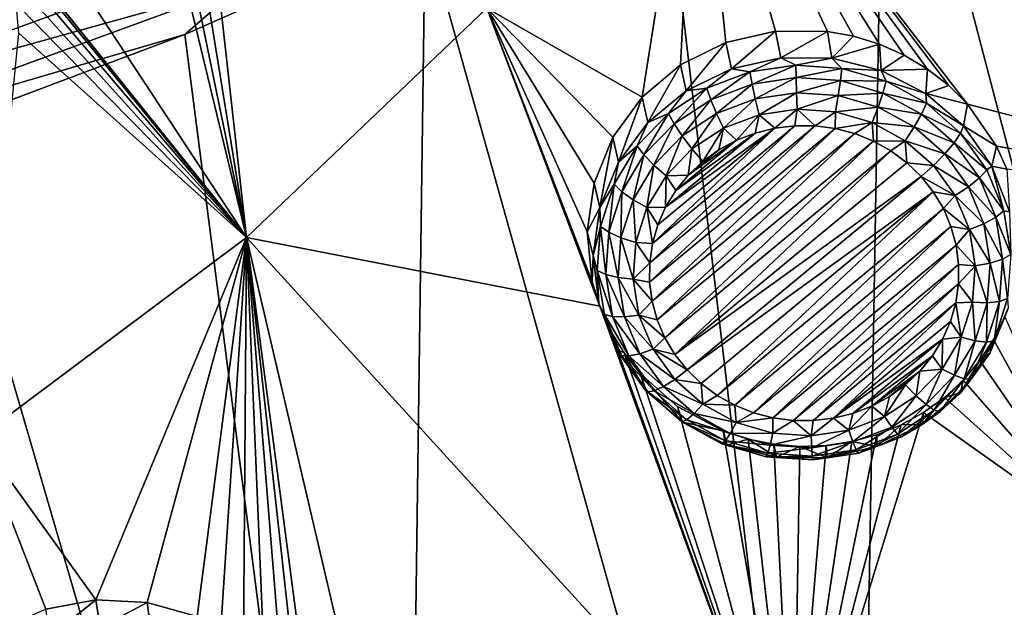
# Model space of a CAD drawing. Header units: metres. Extents: x -24 to 24, y -256 to 25.
# Tile 56 of 256: x 8.74 to 13.99, y -247.2 to -244.07. Entities that reach past the tile are written whole.
import ezdxf

# ---------------------------------------------------------------- set-up
doc = ezdxf.new("R2010")
doc.units = ezdxf.units.M
doc.layers.add('solid_DOMO_KURZ_SW0002', color=7, linetype='CONTINUOUS')

msp = doc.modelspace()

# ---------------------------------------------------------------- linework, layer by layer
at = {"layer": 'solid_DOMO_KURZ_SW0002'}
for points in [[(15.965928, -245.086197, 137.590317), (12.349112, -242.649536, 137.017075), (13.286544, -241.170624, 136.550781)], [(14.930794, -242.257843, 136.764328), (15.965928, -245.086197, 137.590317), (13.286544, -241.170624, 136.550781)], [(14.509691, -241.47142, 177.175293), (13.351656, -242.241241, 177.432495), (15.429683, -250.174927, 145.953217)], [(9.281882, -242.453033, 137.216476), (9.950307, -245.231857, 137.831284), (7.520795, -241.540329, 137.199417)], [(8.384937, -243.284164, 137.480774), (7.520795, -241.540329, 137.199417), (9.950307, -245.231857, 137.831284)], [(13.351656, -242.241241, 177.432495), (12.148411, -242.945648, 177.668365), (13.190593, -251.764709, 146.454483)], [(13.351656, -242.241241, 177.432495), (13.190593, -251.764709, 146.454483), (15.429683, -250.174927, 145.953217)], [(9.281882, -242.453033, 137.216476), (9.399096, -242.547256, 137.227402), (9.950307, -245.231857, 137.831284)], [(9.399096, -242.547256, 137.227402), (9.529116, -242.630203, 137.234955), (9.950307, -245.231857, 137.831284)], [(9.529116, -242.630203, 137.234955), (9.669161, -242.699036, 137.238724), (9.950307, -245.231857, 137.831284)], [(12.059773, -244.483215, 137.525284), (11.231601, -244.009888, 137.445984), (12.349112, -242.649536, 137.017075)], [(12.264892, -244.311829, 137.468628), (12.059773, -244.483215, 137.525284), (12.349112, -242.649536, 137.017075)], [(12.506094, -244.19281, 137.42424), (12.264892, -244.311829, 137.468628), (12.349112, -242.649536, 137.017075)], [(13.793862, -244.521774, 137.463257), (12.349112, -242.649536, 137.017075), (15.965928, -245.086197, 137.590317)], [(12.770827, -244.132111, 137.394775), (12.506094, -244.19281, 137.42424), (12.349112, -242.649536, 137.017075)], [(13.047544, -244.133652, 137.382431), (12.770827, -244.132111, 137.394775), (12.349112, -242.649536, 137.017075)], [(13.186874, -244.158936, 137.383377), (13.047544, -244.133652, 137.382431), (12.349112, -242.649536, 137.017075)], [(13.324271, -244.201111, 137.38942), (13.186874, -244.158936, 137.383377), (12.349112, -242.649536, 137.017075)], [(13.456383, -244.25975, 137.40065), (13.324271, -244.201111, 137.38942), (12.349112, -242.649536, 137.017075)], [(13.580135, -244.33371, 137.416916), (13.456383, -244.25975, 137.40065), (12.349112, -242.649536, 137.017075)], [(13.693392, -244.421722, 137.437958), (13.580135, -244.33371, 137.416916), (12.349112, -242.649536, 137.017075)], [(13.793862, -244.521774, 137.463257), (13.693392, -244.421722, 137.437958), (12.349112, -242.649536, 137.017075)], [(9.669161, -242.699036, 137.238724), (11.231601, -244.009888, 137.445984), (9.950307, -245.231857, 137.831284)], [(12.148411, -242.945648, 177.668365), (10.904005, -243.582306, 177.881973), (13.190593, -251.764709, 146.454483)], [(8.485492, -243.40834, 137.499817), (8.384937, -243.284164, 137.480774), (9.950307, -245.231857, 137.831284)], [(8.570623, -243.542694, 137.522797), (8.485492, -243.40834, 137.499817), (9.950307, -245.231857, 137.831284)], [(7.464448, -244.293915, 179.317902), (9.823497, -243.432083, 179.024033), (7.393209, -243.97374, 179.583359)], [(9.887925, -243.69014, 178.709991), (9.823497, -243.432083, 179.024033), (7.464448, -244.293915, 179.317902)], [(8.639171, -243.685318, 137.549347), (8.570623, -243.542694, 137.522797), (9.950307, -245.231857, 137.831284)], [(10.904005, -243.582306, 177.881973), (9.622859, -244.149017, 178.072449), (10.773122, -253.09584, 146.874191)], [(9.922757, -243.887482, 178.369324), (9.622859, -244.149017, 178.072449), (10.904005, -243.582306, 177.881973)], [(10.904005, -243.582306, 177.881973), (10.773122, -253.09584, 146.874191), (13.190593, -251.764709, 146.454483)], [(7.513406, -244.557892, 179.005997), (9.887925, -243.69014, 178.709991), (7.464448, -244.293915, 179.317902)], [(7.513406, -244.557892, 179.005997), (9.922757, -243.887482, 178.369324), (9.887925, -243.69014, 178.709991)], [(8.690197, -243.834198, 137.57901), (8.639171, -243.685318, 137.549347), (9.950307, -245.231857, 137.831284)], [(8.723052, -243.987244, 137.611298), (8.690197, -243.834198, 137.57901), (9.950307, -245.231857, 137.831284)], [(7.513406, -244.557892, 179.005997), (7.539875, -244.758591, 178.66655), (9.922757, -243.887482, 178.369324)], [(9.922757, -243.887482, 178.369324), (7.539875, -244.758591, 178.66655), (9.622859, -244.149017, 178.072449)], [(8.737328, -244.142334, 137.64566), (8.723052, -243.987244, 137.611298), (9.950307, -245.231857, 137.831284)], [(11.83352, -245.598038, 137.839066), (9.950307, -245.231857, 137.831284), (11.231601, -244.009888, 137.445984)], [(11.79424, -245.467072, 137.804718), (11.83352, -245.598038, 137.839066), (11.231601, -244.009888, 137.445984)], [(11.766195, -245.201645, 137.733582), (11.79424, -245.467072, 137.804718), (11.231601, -244.009888, 137.445984)], [(11.803364, -244.941055, 137.661331), (11.766195, -245.201645, 137.733582), (11.231601, -244.009888, 137.445984)], [(11.902921, -244.697205, 137.590759), (11.803364, -244.941055, 137.661331), (11.231601, -244.009888, 137.445984)], [(12.059773, -244.483215, 137.525284), (11.902921, -244.697205, 137.590759), (11.231601, -244.009888, 137.445984)], [(7.539875, -244.758591, 178.66655), (8.309187, -244.643982, 178.239075), (9.622859, -244.149017, 178.072449)], [(9.622859, -244.149017, 178.072449), (8.309187, -244.643982, 178.239075), (10.773122, -253.09584, 146.874191)], [(8.737328, -244.142334, 137.64566), (9.950307, -245.231857, 137.831284), (8.523915, -246.297623, 138.167313)], [(12.535969, -244.332733, 137.063202), (12.506094, -244.19281, 137.42424), (12.770827, -244.132111, 137.394775)], [(12.535969, -244.332733, 137.063202), (12.770827, -244.132111, 137.394775), (12.799748, -244.273636, 137.044571)], [(12.799748, -244.273636, 137.044571), (12.770827, -244.132111, 137.394775), (13.047544, -244.133652, 137.382431)], [(12.799748, -244.273636, 137.044571), (13.047544, -244.133652, 137.382431), (13.070688, -244.276474, 137.045471)], [(13.070688, -244.276474, 137.045471), (13.047544, -244.133652, 137.382431), (13.186874, -244.158936, 137.383377)], [(13.070688, -244.276474, 137.045471), (13.186874, -244.158936, 137.383377), (13.324271, -244.201111, 137.38942)], [(12.29468, -244.450302, 137.100266), (12.264892, -244.311829, 137.468628), (12.506094, -244.19281, 137.42424)], [(12.29468, -244.450302, 137.100266), (12.506094, -244.19281, 137.42424), (12.535969, -244.332733, 137.063202)], [(13.070688, -244.276474, 137.045471), (13.324271, -244.201111, 137.38942), (13.333043, -244.34108, 137.065826)], [(13.333043, -244.34108, 137.065826), (13.324271, -244.201111, 137.38942), (13.456383, -244.25975, 137.40065)], [(13.333043, -244.34108, 137.065826), (13.456383, -244.25975, 137.40065), (13.580135, -244.33371, 137.416916)], [(12.089905, -244.619522, 137.153625), (12.059773, -244.483215, 137.525284), (12.264892, -244.311829, 137.468628)], [(12.089905, -244.619522, 137.153625), (12.264892, -244.311829, 137.468628), (12.29468, -244.450302, 137.100266)], [(12.633797, -244.34964, 136.978119), (12.535969, -244.332733, 137.063202), (12.799748, -244.273636, 137.044571)], [(12.877962, -244.313736, 136.966797), (12.633797, -244.34964, 136.978119), (12.799748, -244.273636, 137.044571)], [(12.64561, -244.414124, 136.918243), (12.633797, -244.34964, 136.978119), (12.877962, -244.313736, 136.966797)], [(12.879801, -244.379684, 136.907394), (12.64561, -244.414124, 136.918243), (12.877962, -244.313736, 136.966797)], [(12.877962, -244.313736, 136.966797), (12.799748, -244.273636, 137.044571), (13.070688, -244.276474, 137.045471)], [(13.124384, -244.330536, 136.972092), (12.877962, -244.313736, 136.966797), (13.070688, -244.276474, 137.045471)], [(12.879801, -244.379684, 136.907394), (12.877962, -244.313736, 136.966797), (13.124384, -244.330536, 136.972092)], [(13.124384, -244.330536, 136.972092), (13.070688, -244.276474, 137.045471), (13.333043, -244.34108, 137.065826)], [(12.404132, -244.436462, 137.005493), (12.29468, -244.450302, 137.100266), (12.535969, -244.332733, 137.063202)], [(12.633797, -244.34964, 136.978119), (12.404132, -244.436462, 137.005493), (12.535969, -244.332733, 137.063202)], [(12.425326, -244.497406, 136.944504), (12.404132, -244.436462, 137.005493), (12.633797, -244.34964, 136.978119)], [(12.64561, -244.414124, 136.918243), (12.425326, -244.497406, 136.944504), (12.633797, -244.34964, 136.978119)], [(13.116156, -244.395798, 136.912476), (12.879801, -244.379684, 136.907394), (13.124384, -244.330536, 136.972092)], [(13.116156, -244.395798, 136.912476), (13.124384, -244.330536, 136.972092), (13.360705, -244.399231, 136.993744)], [(13.360705, -244.399231, 136.993744), (13.124384, -244.330536, 136.972092), (13.333043, -244.34108, 137.065826)], [(13.333043, -244.34108, 137.065826), (13.580135, -244.33371, 137.416916), (13.571566, -244.463669, 137.104492)], [(13.360705, -244.399231, 136.993744), (13.333043, -244.34108, 137.065826), (13.571566, -244.463669, 137.104492)], [(13.571566, -244.463669, 137.104492), (13.580135, -244.33371, 137.416916), (13.693392, -244.421722, 137.437958)], [(12.456119, -244.570541, 136.904709), (12.425326, -244.497406, 136.944504), (12.64561, -244.414124, 136.918243)], [(12.662771, -244.492416, 136.880081), (12.456119, -244.570541, 136.904709), (12.64561, -244.414124, 136.918243)], [(12.662771, -244.492416, 136.880081), (12.64561, -244.414124, 136.918243), (12.879801, -244.379684, 136.907394)], [(12.882471, -244.460098, 136.869888), (12.662771, -244.492416, 136.880081), (12.879801, -244.379684, 136.907394)], [(12.882471, -244.460098, 136.869888), (12.879801, -244.379684, 136.907394), (13.116156, -244.395798, 136.912476)], [(13.104201, -244.47522, 136.874664), (12.882471, -244.460098, 136.869888), (13.116156, -244.395798, 136.912476)], [(13.104201, -244.47522, 136.874664), (13.116156, -244.395798, 136.912476), (13.342823, -244.461685, 136.933243)], [(13.342823, -244.461685, 136.933243), (13.116156, -244.395798, 136.912476), (13.360705, -244.399231, 136.993744)], [(13.342823, -244.461685, 136.933243), (13.360705, -244.399231, 136.993744), (13.575076, -244.516342, 137.03067)], [(13.575076, -244.516342, 137.03067), (13.360705, -244.399231, 136.993744), (13.571566, -244.463669, 137.104492)], [(13.571566, -244.463669, 137.104492), (13.693392, -244.421722, 137.437958), (13.793862, -244.521774, 137.463257)], [(12.200483, -244.569855, 137.047546), (12.089905, -244.619522, 137.153625), (12.29468, -244.450302, 137.100266)], [(12.404132, -244.436462, 137.005493), (12.200483, -244.569855, 137.047546), (12.29468, -244.450302, 137.100266)], [(12.229997, -244.625336, 136.984848), (12.200483, -244.569855, 137.047546), (12.404132, -244.436462, 137.005493)], [(12.425326, -244.497406, 136.944504), (12.229997, -244.625336, 136.984848), (12.404132, -244.436462, 137.005493)], [(12.882471, -244.460098, 136.869888), (12.68378, -244.577652, 136.866943), (12.662771, -244.492416, 136.880081)], [(12.882471, -244.460098, 136.869888), (12.88574, -244.547958, 136.857574), (12.68378, -244.577652, 136.866943)], [(13.104201, -244.47522, 136.874664), (12.88574, -244.547958, 136.857574), (12.882471, -244.460098, 136.869888)], [(13.104201, -244.47522, 136.874664), (13.089568, -244.561859, 136.861969), (12.88574, -244.547958, 136.857574)], [(13.316844, -244.537033, 136.89415), (13.089568, -244.561859, 136.861969), (13.104201, -244.47522, 136.874664)], [(13.316844, -244.537033, 136.89415), (13.104201, -244.47522, 136.874664), (13.342823, -244.461685, 136.933243)], [(13.316844, -244.537033, 136.89415), (13.342823, -244.461685, 136.933243), (13.548437, -244.574005, 136.968658)], [(13.548437, -244.574005, 136.968658), (13.342823, -244.461685, 136.933243), (13.575076, -244.516342, 137.03067)], [(13.571566, -244.463669, 137.104492), (13.793862, -244.521774, 137.463257), (13.772394, -244.637146, 137.15918)], [(13.575076, -244.516342, 137.03067), (13.571566, -244.463669, 137.104492), (13.772394, -244.637146, 137.15918)], [(11.933543, -244.830566, 137.220169), (11.902921, -244.697205, 137.590759), (12.059773, -244.483215, 137.525284)], [(11.933543, -244.830566, 137.220169), (12.059773, -244.483215, 137.525284), (12.089905, -244.619522, 137.153625)], [(12.272875, -244.690567, 136.942551), (12.229997, -244.625336, 136.984848), (12.425326, -244.497406, 136.944504)], [(12.456119, -244.570541, 136.904709), (12.272875, -244.690567, 136.942551), (12.425326, -244.497406, 136.944504)], [(12.662771, -244.492416, 136.880081), (12.493813, -244.649475, 136.889587), (12.456119, -244.570541, 136.904709)], [(12.662771, -244.492416, 136.880081), (12.68378, -244.577652, 136.866943), (12.493813, -244.649475, 136.889587)], [(13.548437, -244.574005, 136.968658), (13.575076, -244.516342, 137.03067), (13.756747, -244.67601, 137.081009)], [(13.575076, -244.516342, 137.03067), (13.772394, -244.637146, 137.15918), (13.756747, -244.67601, 137.081009)], [(13.772394, -244.637146, 137.15918), (13.793862, -244.521774, 137.463257), (13.948027, -244.744232, 137.522827)], [(13.948027, -244.744232, 137.522827), (13.793862, -244.521774, 137.463257), (15.965928, -245.086197, 137.590317)], [(12.200483, -244.569855, 137.047546), (12.033063, -244.743118, 137.102173), (12.089905, -244.619522, 137.153625)], [(12.069415, -244.791519, 137.037247), (12.033063, -244.743118, 137.102173), (12.200483, -244.569855, 137.047546)], [(12.229997, -244.625336, 136.984848), (12.069415, -244.791519, 137.037247), (12.200483, -244.569855, 137.047546)], [(12.456119, -244.570541, 136.904709), (12.325365, -244.759811, 136.924377), (12.272875, -244.690567, 136.942551)], [(12.456119, -244.570541, 136.904709), (12.493813, -244.649475, 136.889587), (12.325365, -244.759811, 136.924377)], [(12.493813, -244.649475, 136.889587), (12.68378, -244.577652, 136.866943), (12.562516, -244.713623, 136.896149)], [(12.68378, -244.577652, 136.866943), (12.662524, -244.674789, 136.883911), (12.562516, -244.713623, 136.896149)], [(12.68378, -244.577652, 136.866943), (12.766992, -244.648743, 136.875702), (12.662524, -244.674789, 136.883911)], [(12.68378, -244.577652, 136.866943), (12.88574, -244.547958, 136.857574), (12.766992, -244.648743, 136.875702)], [(12.88574, -244.547958, 136.857574), (12.874116, -244.635941, 136.871658), (12.766992, -244.648743, 136.875702)], [(12.88574, -244.547958, 136.857574), (12.982093, -244.636581, 136.871857), (12.874116, -244.635941, 136.871658)], [(12.88574, -244.547958, 136.857574), (13.089568, -244.561859, 136.861969), (12.982093, -244.636581, 136.871857)], [(13.089568, -244.561859, 136.861969), (13.08905, -244.650665, 136.876297), (12.982093, -244.636581, 136.871857)], [(13.089568, -244.561859, 136.861969), (13.285041, -244.618668, 136.879883), (13.08905, -244.650665, 136.876297)], [(13.316844, -244.537033, 136.89415), (13.285041, -244.618668, 136.879883), (13.089568, -244.561859, 136.861969)], [(13.509735, -244.64241, 136.927368), (13.285041, -244.618668, 136.879883), (13.316844, -244.537033, 136.89415)], [(13.509735, -244.64241, 136.927368), (13.316844, -244.537033, 136.89415), (13.548437, -244.574005, 136.968658)], [(13.509735, -244.64241, 136.927368), (13.548437, -244.574005, 136.968658), (13.722688, -244.727158, 137.016953)], [(13.548437, -244.574005, 136.968658), (13.756747, -244.67601, 137.081009), (13.722688, -244.727158, 137.016953)], [(12.033063, -244.743118, 137.102173), (11.933543, -244.830566, 137.220169), (12.089905, -244.619522, 137.153625)], [(12.12223, -244.846466, 136.991714), (12.069415, -244.791519, 137.037247), (12.229997, -244.625336, 136.984848)], [(12.09934, -245.468552, 137.134186), (12.982093, -244.636581, 136.871857), (13.08905, -244.650665, 136.876297)], [(12.09934, -245.468552, 137.134186), (12.099945, -245.365585, 137.101715), (12.982093, -244.636581, 136.871857)], [(12.099945, -245.365585, 137.101715), (12.874116, -244.635941, 136.871658), (12.982093, -244.636581, 136.871857)], [(12.099945, -245.365585, 137.101715), (12.114646, -245.263565, 137.06955), (12.874116, -244.635941, 136.871658)], [(12.114646, -245.263565, 137.06955), (12.766992, -244.648743, 136.875702), (12.874116, -244.635941, 136.871658)], [(12.272875, -244.690567, 136.942551), (12.12223, -244.846466, 136.991714), (12.229997, -244.625336, 136.984848)], [(13.285041, -244.618668, 136.879883), (13.193166, -244.677948, 136.884903), (13.08905, -244.650665, 136.876297)], [(13.285041, -244.618668, 136.879883), (13.292639, -244.717957, 136.897522), (13.193166, -244.677948, 136.884903)], [(13.285041, -244.618668, 136.879883), (13.462358, -244.715546, 136.910416), (13.292639, -244.717957, 136.897522)], [(13.509735, -244.64241, 136.927368), (13.462358, -244.715546, 136.910416), (13.285041, -244.618668, 136.879883)], [(13.756747, -244.67601, 137.081009), (13.772394, -244.637146, 137.15918), (13.923856, -244.851425, 137.226746)], [(13.923856, -244.851425, 137.226746), (13.772394, -244.637146, 137.15918), (13.948027, -244.744232, 137.522827)], [(8.309187, -244.643982, 178.239075), (8.209963, -254.150314, 147.20665), (10.773122, -253.09584, 146.874191)], [(12.112841, -245.570724, 137.166397), (12.09934, -245.468552, 137.134186), (13.08905, -244.650665, 136.876297)], [(12.112841, -245.570724, 137.166397), (13.08905, -244.650665, 136.876297), (13.193166, -244.677948, 136.884903)], [(12.140207, -245.670319, 137.1978), (12.112841, -245.570724, 137.166397), (13.193166, -244.677948, 136.884903)], [(12.114646, -245.263565, 137.06955), (12.143184, -245.164261, 137.038239), (12.766992, -244.648743, 136.875702)], [(12.140207, -245.670319, 137.1978), (13.193166, -244.677948, 136.884903), (13.292639, -244.717957, 136.897522)], [(12.143184, -245.164261, 137.038239), (12.185078, -245.069351, 137.008316), (12.766992, -244.648743, 136.875702)], [(12.185078, -245.069351, 137.008316), (12.662524, -244.674789, 136.883911), (12.766992, -244.648743, 136.875702)], [(12.185078, -245.069351, 137.008316), (12.239611, -244.980469, 136.980286), (12.662524, -244.674789, 136.883911)], [(12.239611, -244.980469, 136.980286), (12.562516, -244.713623, 136.896149), (12.662524, -244.674789, 136.883911)], [(12.325365, -244.759811, 136.924377), (12.493813, -244.649475, 136.889587), (12.382638, -244.826767, 136.931824)], [(12.493813, -244.649475, 136.889587), (12.468695, -244.764557, 136.912216), (12.382638, -244.826767, 136.931824)], [(12.493813, -244.649475, 136.889587), (12.562516, -244.713623, 136.896149), (12.468695, -244.764557, 136.912216)], [(13.509735, -244.64241, 136.927368), (13.673203, -244.786072, 136.972672), (13.462358, -244.715546, 136.910416)], [(13.509735, -244.64241, 136.927368), (13.722688, -244.727158, 137.016953), (13.673203, -244.786072, 136.972672)], [(13.722688, -244.727158, 137.016953), (13.756747, -244.67601, 137.081009), (13.896609, -244.870239, 137.142258)], [(13.896609, -244.870239, 137.142258), (13.756747, -244.67601, 137.081009), (13.923856, -244.851425, 137.226746)], [(11.834684, -245.071167, 137.296036), (11.803364, -244.941055, 137.661331), (11.902921, -244.697205, 137.590759)], [(11.834684, -245.071167, 137.296036), (11.902921, -244.697205, 137.590759), (11.933543, -244.830566, 137.220169)], [(12.272875, -244.690567, 136.942551), (12.186883, -244.903122, 136.969559), (12.12223, -244.846466, 136.991714)], [(12.180986, -245.765686, 137.227859), (12.140207, -245.670319, 137.1978), (13.292639, -244.717957, 136.897522)], [(12.180986, -245.765686, 137.227859), (13.292639, -244.717957, 136.897522), (13.385804, -244.77002, 136.91394)], [(12.272875, -244.690567, 136.942551), (12.325365, -244.759811, 136.924377), (12.186883, -244.903122, 136.969559)], [(12.239611, -244.980469, 136.980286), (12.305836, -244.899139, 136.954651), (12.562516, -244.713623, 136.896149)], [(12.305836, -244.899139, 136.954651), (12.468695, -244.764557, 136.912216), (12.562516, -244.713623, 136.896149)], [(13.462358, -244.715546, 136.910416), (13.385804, -244.77002, 136.91394), (13.292639, -244.717957, 136.897522)], [(13.462358, -244.715546, 136.910416), (13.471026, -244.833237, 136.933868), (13.385804, -244.77002, 136.91394)], [(13.462358, -244.715546, 136.910416), (13.673203, -244.786072, 136.972672), (13.612627, -244.84761, 136.952057)], [(13.462358, -244.715546, 136.910416), (13.612627, -244.84761, 136.952057), (13.471026, -244.833237, 136.933868)], [(13.673203, -244.786072, 136.972672), (13.722688, -244.727158, 137.016953), (13.856836, -244.913452, 137.075684)], [(13.856836, -244.913452, 137.075684), (13.722688, -244.727158, 137.016953), (13.896609, -244.870239, 137.142258)], [(12.033063, -244.743118, 137.102173), (11.910266, -244.947571, 137.166641), (11.933543, -244.830566, 137.220169)], [(11.951633, -244.987625, 137.099075), (11.910266, -244.947571, 137.166641), (12.033063, -244.743118, 137.102173)], [(12.069415, -244.791519, 137.037247), (11.951633, -244.987625, 137.099075), (12.033063, -244.743118, 137.102173)], [(12.011737, -245.030426, 137.049713), (11.951633, -244.987625, 137.099075), (12.069415, -244.791519, 137.037247)], [(12.12223, -244.846466, 136.991714), (12.011737, -245.030426, 137.049713), (12.069415, -244.791519, 137.037247)], [(12.234463, -245.855133, 137.256073), (12.180986, -245.765686, 137.227859), (13.385804, -244.77002, 136.91394)], [(12.186883, -244.903122, 136.969559), (12.325365, -244.759811, 136.924377), (12.305836, -244.899139, 136.954651)], [(12.234463, -245.855133, 137.256073), (13.385804, -244.77002, 136.91394), (13.471026, -244.833237, 136.933868)], [(12.325365, -244.759811, 136.924377), (12.382638, -244.826767, 136.931824), (12.305836, -244.899139, 136.954651)], [(12.305836, -244.899139, 136.954651), (12.382638, -244.826767, 136.931824), (12.468695, -244.764557, 136.912216)], [(13.799051, -244.960846, 137.027771), (13.612627, -244.84761, 136.952057), (13.673203, -244.786072, 136.972672)], [(13.799051, -244.960846, 137.027771), (13.673203, -244.786072, 136.972672), (13.856836, -244.913452, 137.075684)], [(13.923856, -244.851425, 137.226746), (13.948027, -244.744232, 137.522827), (14.003677, -244.867798, 137.557266)], [(14.003677, -244.867798, 137.557266), (13.948027, -244.744232, 137.522827), (15.965928, -245.086197, 137.590317)], [(11.910266, -244.947571, 137.166641), (11.834684, -245.071167, 137.296036), (11.933543, -244.830566, 137.220169)], [(12.12223, -244.846466, 136.991714), (12.085311, -245.072235, 137.022888), (12.011737, -245.030426, 137.049713)], [(12.12223, -244.846466, 136.991714), (12.186883, -244.903122, 136.969559), (12.085311, -245.072235, 137.022888)], [(12.234463, -245.855133, 137.256073), (13.471026, -244.833237, 136.933868), (13.546532, -244.906158, 136.956863)], [(13.471026, -244.833237, 136.933868), (13.612627, -244.84761, 136.952057), (13.546532, -244.906158, 136.956863)], [(12.186883, -244.903122, 136.969559), (12.305836, -244.899139, 136.954651), (12.239611, -244.980469, 136.980286)], [(13.612627, -244.84761, 136.952057), (13.728313, -245.00827, 137.002716), (13.546532, -244.906158, 136.956863)], [(13.799051, -244.960846, 137.027771), (13.728313, -245.00827, 137.002716), (13.612627, -244.84761, 136.952057)], [(13.856836, -244.913452, 137.075684), (13.896609, -244.870239, 137.142258), (13.987649, -245.089264, 137.211319)], [(13.987649, -245.089264, 137.211319), (13.896609, -244.870239, 137.142258), (13.923856, -244.851425, 137.226746)], [(14.01715, -245.09404, 137.303238), (13.923856, -244.851425, 137.226746), (14.003677, -244.867798, 137.557266)], [(13.987649, -245.089264, 137.211319), (13.923856, -244.851425, 137.226746), (14.01715, -245.09404, 137.303238)], [(11.834684, -245.071167, 137.296036), (11.766195, -245.201645, 137.733582), (11.803364, -244.941055, 137.661331)], [(11.910266, -244.947571, 137.166641), (11.838249, -245.172958, 137.237701), (11.834684, -245.071167, 137.296036)], [(11.882559, -245.203796, 137.167236), (11.838249, -245.172958, 137.237701), (11.910266, -244.947571, 137.166641)], [(11.951633, -244.987625, 137.099075), (11.882559, -245.203796, 137.167236), (11.910266, -244.947571, 137.166641)], [(12.085311, -245.072235, 137.022888), (12.186883, -244.903122, 136.969559), (12.185078, -245.069351, 137.008316)], [(12.186883, -244.903122, 136.969559), (12.239611, -244.980469, 136.980286), (12.185078, -245.069351, 137.008316)], [(12.234463, -245.855133, 137.256073), (13.546532, -244.906158, 136.956863), (12.299393, -245.936783, 137.281815)], [(12.299393, -245.936783, 137.281815), (13.546532, -244.906158, 136.956863), (13.611463, -244.987808, 136.982605)], [(13.728313, -245.00827, 137.002716), (13.611463, -244.987808, 136.982605), (13.546532, -244.906158, 136.956863)], [(13.799051, -244.960846, 137.027771), (13.856836, -244.913452, 137.075684), (13.944157, -245.123535, 137.141922)], [(13.944157, -245.123535, 137.141922), (13.856836, -244.913452, 137.075684), (13.987649, -245.089264, 137.211319)], [(11.946936, -245.233231, 137.113663), (11.882559, -245.203796, 137.167236), (11.951633, -244.987625, 137.099075)], [(12.011737, -245.030426, 137.049713), (11.946936, -245.233231, 137.113663), (11.951633, -244.987625, 137.099075)], [(12.299393, -245.936783, 137.281815), (13.611463, -244.987808, 136.982605), (12.374898, -246.009705, 137.30481)], [(12.374898, -246.009705, 137.30481), (13.611463, -244.987808, 136.982605), (12.460121, -246.072906, 137.324738)], [(12.460121, -246.072906, 137.324738), (13.611463, -244.987808, 136.982605), (13.664938, -245.077255, 137.010803)], [(13.728313, -245.00827, 137.002716), (13.664938, -245.077255, 137.010803), (13.611463, -244.987808, 136.982605)], [(13.880968, -245.157928, 137.08992), (13.728313, -245.00827, 137.002716), (13.799051, -244.960846, 137.027771)], [(13.880968, -245.157928, 137.08992), (13.799051, -244.960846, 137.027771), (13.944157, -245.123535, 137.141922)], [(12.011737, -245.030426, 137.049713), (12.025743, -245.258652, 137.081665), (11.946936, -245.233231, 137.113663)], [(12.011737, -245.030426, 137.049713), (12.085311, -245.072235, 137.022888), (12.025743, -245.258652, 137.081665)], [(13.728313, -245.00827, 137.002716), (13.803617, -245.189438, 137.059845), (13.664938, -245.077255, 137.010803)], [(13.880968, -245.157928, 137.08992), (13.803617, -245.189438, 137.059845), (13.728313, -245.00827, 137.002716)], [(11.799071, -245.327347, 137.376801), (11.766195, -245.201645, 137.733582), (11.834684, -245.071167, 137.296036)], [(11.838249, -245.172958, 137.237701), (11.799071, -245.327347, 137.376801), (11.834684, -245.071167, 137.296036)], [(12.025743, -245.258652, 137.081665), (12.085311, -245.072235, 137.022888), (12.114646, -245.263565, 137.06955)], [(12.085311, -245.072235, 137.022888), (12.185078, -245.069351, 137.008316), (12.143184, -245.164261, 137.038239)], [(12.085311, -245.072235, 137.022888), (12.143184, -245.164261, 137.038239), (12.114646, -245.263565, 137.06955)], [(12.460121, -246.072906, 137.324738), (13.664938, -245.077255, 137.010803), (12.553286, -246.124985, 137.341156)], [(12.553286, -246.124985, 137.341156), (13.664938, -245.077255, 137.010803), (13.705718, -245.172623, 137.040878)], [(13.803617, -245.189438, 137.059845), (13.705718, -245.172623, 137.040878), (13.664938, -245.077255, 137.010803)], [(13.944157, -245.123535, 137.141922), (13.987649, -245.089264, 137.211319), (14.0253, -245.322128, 137.284744)], [(14.0253, -245.322128, 137.284744), (13.987649, -245.089264, 137.211319), (14.01715, -245.09404, 137.303238)], [(13.914847, -245.367462, 137.155975), (13.803617, -245.189438, 137.059845), (13.880968, -245.157928, 137.08992)], [(13.880968, -245.157928, 137.08992), (13.944157, -245.123535, 137.141922), (13.98027, -245.346893, 137.212341)], [(13.914847, -245.367462, 137.155975), (13.880968, -245.157928, 137.08992), (13.98027, -245.346893, 137.212341)], [(13.98027, -245.346893, 137.212341), (13.944157, -245.123535, 137.141922), (14.0253, -245.322128, 137.284744)], [(11.799071, -245.327347, 137.376801), (11.79424, -245.467072, 137.804718), (11.766195, -245.201645, 137.733582)], [(11.838249, -245.172958, 137.237701), (11.820624, -245.407974, 137.311798), (11.799071, -245.327347, 137.376801)], [(11.865655, -245.429214, 137.238312), (11.820624, -245.407974, 137.311798), (11.838249, -245.172958, 137.237701)], [(11.882559, -245.203796, 137.167236), (11.865655, -245.429214, 137.238312), (11.838249, -245.172958, 137.237701)], [(11.931078, -245.444687, 137.180328), (11.865655, -245.429214, 137.238312), (11.882559, -245.203796, 137.167236)], [(11.946936, -245.233231, 137.113663), (11.931078, -245.444687, 137.180328), (11.882559, -245.203796, 137.167236)], [(12.553286, -246.124985, 137.341156), (13.705718, -245.172623, 137.040878), (12.65276, -246.164993, 137.35376)], [(12.65276, -246.164993, 137.35376), (13.705718, -245.172623, 137.040878), (13.733085, -245.272217, 137.072281)], [(13.803617, -245.189438, 137.059845), (13.733085, -245.272217, 137.072281), (13.705718, -245.172623, 137.040878)], [(13.803617, -245.189438, 137.059845), (13.83476, -245.38205, 137.120575), (13.733085, -245.272217, 137.072281)], [(13.914847, -245.367462, 137.155975), (13.83476, -245.38205, 137.120575), (13.803617, -245.189438, 137.059845)], [(9.149001, -247.162201, 138.360489), (8.523915, -246.297623, 138.167313), (9.950307, -245.231857, 137.831284)], [(9.421749, -247.175247, 138.354263), (9.149001, -247.162201, 138.360489), (9.950307, -245.231857, 137.831284)], [(9.687816, -247.251221, 138.365402), (9.421749, -247.175247, 138.354263), (9.950307, -245.231857, 137.831284)], [(9.814583, -247.312988, 138.377838), (9.687816, -247.251221, 138.365402), (9.950307, -245.231857, 137.831284)], [(9.934591, -247.390472, 138.39502), (9.814583, -247.312988, 138.377838), (9.950307, -245.231857, 137.831284)], [(10.04467, -247.482346, 138.416718), (9.934591, -247.390472, 138.39502), (9.950307, -245.231857, 137.831284)], [(12.864665, -248.424805, 138.642975), (11.02053, -249.802734, 139.077438), (9.950307, -245.231857, 137.831284)], [(10.29273, -247.824615, 138.504639), (9.950307, -245.231857, 137.831284), (11.02053, -249.802734, 139.077438)], [(11.83352, -245.598038, 137.839066), (12.864665, -248.424805, 138.642975), (9.950307, -245.231857, 137.831284)], [(10.142124, -247.586609, 138.442551), (10.04467, -247.482346, 138.416718), (9.950307, -245.231857, 137.831284)], [(10.225355, -247.701553, 138.472076), (10.142124, -247.586609, 138.442551), (9.950307, -245.231857, 137.831284)], [(10.29273, -247.824615, 138.504639), (10.225355, -247.701553, 138.472076), (9.950307, -245.231857, 137.831284)], [(11.946936, -245.233231, 137.113663), (12.011165, -245.453049, 137.14296), (11.931078, -245.444687, 137.180328)], [(11.946936, -245.233231, 137.113663), (12.025743, -245.258652, 137.081665), (12.011165, -245.453049, 137.14296)], [(12.011165, -245.453049, 137.14296), (12.025743, -245.258652, 137.081665), (12.099945, -245.365585, 137.101715)], [(12.025743, -245.258652, 137.081665), (12.114646, -245.263565, 137.06955), (12.099945, -245.365585, 137.101715)], [(12.65276, -246.164993, 137.35376), (13.733085, -245.272217, 137.072281), (12.756874, -246.192276, 137.362366)], [(12.756874, -246.192276, 137.362366), (13.733085, -245.272217, 137.072281), (13.746584, -245.37439, 137.104492)], [(13.83476, -245.38205, 137.120575), (13.746584, -245.37439, 137.104492), (13.733085, -245.272217, 137.072281)], [(11.828774, -245.584198, 137.457794), (11.79424, -245.467072, 137.804718), (11.799071, -245.327347, 137.376801)], [(11.820624, -245.407974, 137.311798), (11.828774, -245.584198, 137.457794), (11.799071, -245.327347, 137.376801)], [(12.011165, -245.453049, 137.14296), (12.099945, -245.365585, 137.101715), (12.09934, -245.468552, 137.134186)], [(13.898989, -245.578934, 137.222656), (13.83476, -245.38205, 137.120575), (13.914847, -245.367462, 137.155975)], [(13.898989, -245.578934, 137.222656), (13.914847, -245.367462, 137.155975), (13.963366, -245.572296, 137.283417)], [(13.914847, -245.367462, 137.155975), (13.98027, -245.346893, 137.212341), (13.963366, -245.572296, 137.283417)], [(13.963366, -245.572296, 137.283417), (13.98027, -245.346893, 137.212341), (14.007675, -245.557144, 137.358841)], [(13.98027, -245.346893, 137.212341), (14.0253, -245.322128, 137.284744), (14.007675, -245.557144, 137.358841)], [(11.820624, -245.407974, 137.311798), (11.858276, -245.640839, 137.385223), (11.828774, -245.584198, 137.457794)], [(11.901768, -245.652573, 137.308731), (11.858276, -245.640839, 137.385223), (11.820624, -245.407974, 137.311798)], [(11.865655, -245.429214, 137.238312), (11.901768, -245.652573, 137.308731), (11.820624, -245.407974, 137.311798)], [(12.756874, -246.192276, 137.362366), (13.746584, -245.37439, 137.104492), (12.863832, -246.20636, 137.366806)], [(12.863832, -246.20636, 137.366806), (13.746584, -245.37439, 137.104492), (13.745979, -245.477356, 137.136963)], [(13.83476, -245.38205, 137.120575), (13.745979, -245.477356, 137.136963), (13.746584, -245.37439, 137.104492)], [(13.83476, -245.38205, 137.120575), (13.820182, -245.576447, 137.181854), (13.745979, -245.477356, 137.136963)], [(13.898989, -245.578934, 137.222656), (13.820182, -245.576447, 137.181854), (13.83476, -245.38205, 137.120575)], [(11.828774, -245.584198, 137.457794), (11.83352, -245.598038, 137.839066), (11.79424, -245.467072, 137.804718)], [(11.964956, -245.654221, 137.246399), (11.901768, -245.652573, 137.308731), (11.865655, -245.429214, 137.238312)], [(11.931078, -245.444687, 137.180328), (11.964956, -245.654221, 137.246399), (11.865655, -245.429214, 137.238312)], [(11.931078, -245.444687, 137.180328), (12.011165, -245.453049, 137.14296), (12.042309, -245.64566, 137.20369)], [(11.931078, -245.444687, 137.180328), (12.042309, -245.64566, 137.20369), (11.964956, -245.654221, 137.246399)], [(12.011165, -245.453049, 137.14296), (12.09934, -245.468552, 137.134186), (12.112841, -245.570724, 137.166397)], [(12.042309, -245.64566, 137.20369), (12.011165, -245.453049, 137.14296), (12.112841, -245.570724, 137.166397)], [(12.863832, -246.20636, 137.366806), (13.745979, -245.477356, 137.136963), (12.971809, -246.207001, 137.36702)], [(12.971809, -246.207001, 137.36702), (13.745979, -245.477356, 137.136963), (13.731279, -245.579376, 137.169128)], [(13.820182, -245.576447, 137.181854), (13.731279, -245.579376, 137.169128), (13.745979, -245.477356, 137.136963)], [(12.042309, -245.64566, 137.20369), (12.112841, -245.570724, 137.166397), (12.140207, -245.670319, 137.1978)], [(12.971809, -246.207001, 137.36702), (13.731279, -245.579376, 137.169128), (13.078933, -246.194199, 137.362976)], [(13.078933, -246.194199, 137.362976), (13.731279, -245.579376, 137.169128), (13.702742, -245.67868, 137.200439)], [(13.760613, -245.762878, 137.240646), (13.702742, -245.67868, 137.200439), (13.731279, -245.579376, 137.169128)], [(13.820182, -245.576447, 137.181854), (13.760613, -245.762878, 137.240646), (13.731279, -245.579376, 137.169128)], [(13.834188, -245.781723, 137.286591), (13.760613, -245.762878, 137.240646), (13.820182, -245.576447, 137.181854)], [(13.834188, -245.781723, 137.286591), (13.820182, -245.576447, 137.181854), (13.898989, -245.578934, 137.222656)], [(13.834188, -245.781723, 137.286591), (13.898989, -245.578934, 137.222656), (13.894291, -245.788483, 137.351578)], [(13.894291, -245.788483, 137.351578), (13.963366, -245.572296, 137.283417), (13.935659, -245.782532, 137.429901)], [(13.898989, -245.578934, 137.222656), (13.963366, -245.572296, 137.283417), (13.894291, -245.788483, 137.351578)], [(13.935659, -245.782532, 137.429901), (14.007675, -245.557144, 137.358841), (14.011241, -245.607071, 137.464996)], [(13.963366, -245.572296, 137.283417), (14.007675, -245.557144, 137.358841), (13.935659, -245.782532, 137.429901)], [(11.922069, -245.826813, 137.534286), (11.83352, -245.598038, 137.839066), (11.828774, -245.584198, 137.457794)], [(11.858276, -245.640839, 137.385223), (11.922069, -245.826813, 137.534286), (11.828774, -245.584198, 137.457794)], [(11.83352, -245.598038, 137.839066), (11.890011, -245.725525, 137.872055), (12.864665, -248.424805, 138.642975)], [(11.922069, -245.826813, 137.534286), (11.890011, -245.725525, 137.872055), (11.83352, -245.598038, 137.839066)], [(13.912381, -245.847672, 137.540863), (14.011241, -245.607071, 137.464996), (13.992096, -245.653809, 137.789261)], [(13.935659, -245.782532, 137.429901), (14.011241, -245.607071, 137.464996), (13.912381, -245.847672, 137.540863)], [(11.858276, -245.640839, 137.385223), (11.949315, -245.859863, 137.454285), (11.922069, -245.826813, 137.534286)], [(11.989088, -245.862656, 137.374969), (11.949315, -245.859863, 137.454285), (11.858276, -245.640839, 137.385223)], [(11.901768, -245.652573, 137.308731), (11.989088, -245.862656, 137.374969), (11.858276, -245.640839, 137.385223)], [(12.046874, -245.851318, 137.308533), (11.989088, -245.862656, 137.374969), (11.901768, -245.652573, 137.308731)], [(11.964956, -245.654221, 137.246399), (12.046874, -245.851318, 137.308533), (11.901768, -245.652573, 137.308731)], [(11.964956, -245.654221, 137.246399), (12.042309, -245.64566, 137.20369), (12.117611, -245.826843, 137.260803)], [(11.964956, -245.654221, 137.246399), (12.117611, -245.826843, 137.260803), (12.046874, -245.851318, 137.308533)], [(12.042309, -245.64566, 137.20369), (12.140207, -245.670319, 137.1978), (12.180986, -245.765686, 137.227859)], [(12.117611, -245.826843, 137.260803), (12.042309, -245.64566, 137.20369), (12.180986, -245.765686, 137.227859)], [(13.078933, -246.194199, 137.362976), (13.702742, -245.67868, 137.200439), (13.660847, -245.77359, 137.230362)], [(13.760613, -245.762878, 137.240646), (13.660847, -245.77359, 137.230362), (13.702742, -245.67868, 137.200439)], [(13.912381, -245.847672, 137.540863), (13.992096, -245.653809, 137.789261), (13.932942, -245.774536, 137.82637)], [(13.932942, -245.774536, 137.82637), (13.992096, -245.653809, 137.789261), (14.521157, -246.844971, 138.144852)], [(11.890011, -245.725525, 137.872055), (11.963149, -245.846558, 137.902939), (12.864665, -248.424805, 138.642975)], [(11.922069, -245.826813, 137.534286), (11.963149, -245.846558, 137.902939), (11.890011, -245.725525, 137.872055)], [(12.117611, -245.826843, 137.260803), (12.180986, -245.765686, 137.227859), (12.234463, -245.855133, 137.256073)], [(13.078933, -246.194199, 137.362976), (13.660847, -245.77359, 137.230362), (13.183401, -246.168152, 137.354767)], [(13.183401, -246.168152, 137.354767), (13.660847, -245.77359, 137.230362), (13.606314, -245.862473, 137.258377)], [(13.659041, -245.931976, 137.293961), (13.606314, -245.862473, 137.258377), (13.660847, -245.77359, 137.230362)], [(13.760613, -245.762878, 137.240646), (13.659041, -245.931976, 137.293961), (13.660847, -245.77359, 137.230362)], [(13.723695, -245.965698, 137.344604), (13.659041, -245.931976, 137.293961), (13.760613, -245.762878, 137.240646)], [(13.723695, -245.965698, 137.344604), (13.760613, -245.762878, 137.240646), (13.834188, -245.781723, 137.286591)], [(13.723695, -245.965698, 137.344604), (13.834188, -245.781723, 137.286591), (13.77651, -245.984573, 137.413406)], [(13.834188, -245.781723, 137.286591), (13.894291, -245.788483, 137.351578), (13.77651, -245.984573, 137.413406)], [(13.77651, -245.984573, 137.413406), (13.894291, -245.788483, 137.351578), (13.812861, -245.986984, 137.49437)], [(13.812861, -245.986984, 137.49437), (13.935659, -245.782532, 137.429901), (13.912381, -245.847672, 137.540863)], [(13.894291, -245.788483, 137.351578), (13.935659, -245.782532, 137.429901), (13.812861, -245.986984, 137.49437)], [(13.858964, -245.887436, 137.861435), (13.932942, -245.774536, 137.82637), (14.521157, -246.844971, 138.144852)], [(13.912381, -245.847672, 137.540863), (13.932942, -245.774536, 137.82637), (13.858964, -245.887436, 137.861435)], [(11.922069, -245.826813, 137.534286), (12.073531, -246.041092, 137.601837), (11.963149, -245.846558, 137.902939)], [(11.922069, -245.826813, 137.534286), (12.089177, -246.054092, 137.515518), (12.073531, -246.041092, 137.601837)], [(11.949315, -245.859863, 137.454285), (12.089177, -246.054092, 137.515518), (11.922069, -245.826813, 137.534286)], [(12.046874, -245.851318, 137.308533), (12.117611, -245.826843, 137.260803), (12.233298, -245.987488, 137.311462)], [(12.117611, -245.826843, 137.260803), (12.299393, -245.936783, 137.281815), (12.233298, -245.987488, 137.311462)], [(12.117611, -245.826843, 137.260803), (12.234463, -245.855133, 137.256073), (12.299393, -245.936783, 137.281815)], [(11.949315, -245.859863, 137.454285), (12.123237, -246.04895, 137.433701), (12.089177, -246.054092, 137.515518)], [(11.989088, -245.862656, 137.374969), (12.123237, -246.04895, 137.433701), (11.949315, -245.859863, 137.454285)], [(11.963149, -245.846558, 137.902939), (12.051124, -245.957703, 137.930893), (12.864665, -248.424805, 138.642975)], [(12.073531, -246.041092, 137.601837), (12.051124, -245.957703, 137.930893), (11.963149, -245.846558, 137.902939)], [(12.046874, -245.851318, 137.308533), (12.172722, -246.026077, 137.363647), (11.989088, -245.862656, 137.374969)], [(11.989088, -245.862656, 137.374969), (12.172722, -246.026077, 137.363647), (12.123237, -246.04895, 137.433701)], [(12.046874, -245.851318, 137.308533), (12.233298, -245.987488, 137.311462), (12.172722, -246.026077, 137.363647)], [(13.183401, -246.168152, 137.354767), (13.606314, -245.862473, 137.258377), (13.283408, -246.129318, 137.342514)], [(13.283408, -246.129318, 137.342514), (13.606314, -245.862473, 137.258377), (13.540089, -245.943802, 137.284027)], [(13.659041, -245.931976, 137.293961), (13.540089, -245.943802, 137.284027), (13.606314, -245.862473, 137.258377)], [(13.756021, -246.058716, 137.607407), (13.912381, -245.847672, 137.540863), (13.858964, -245.887436, 137.861435)], [(13.812861, -245.986984, 137.49437), (13.912381, -245.847672, 137.540863), (13.756021, -246.058716, 137.607407)], [(13.756021, -246.058716, 137.607407), (13.858964, -245.887436, 137.861435), (13.771252, -245.99086, 137.893921)], [(13.771252, -245.99086, 137.893921), (13.858964, -245.887436, 137.861435), (14.521157, -246.844971, 138.144852)], [(12.233298, -245.987488, 137.311462), (12.299393, -245.936783, 137.281815), (12.374898, -246.009705, 137.30481)], [(13.283408, -246.129318, 137.342514), (13.540089, -245.943802, 137.284027), (13.377231, -246.078384, 137.326462)], [(13.377231, -246.078384, 137.326462), (13.540089, -245.943802, 137.284027), (13.463286, -246.016174, 137.306839)], [(13.52056, -246.075302, 137.339142), (13.463286, -246.016174, 137.306839), (13.540089, -245.943802, 137.284027)], [(13.659041, -245.931976, 137.293961), (13.52056, -246.075302, 137.339142), (13.540089, -245.943802, 137.284027)], [(13.57305, -246.121597, 137.393753), (13.52056, -246.075302, 137.339142), (13.659041, -245.931976, 137.293961)], [(13.57305, -246.121597, 137.393753), (13.659041, -245.931976, 137.293961), (13.723695, -245.965698, 137.344604)], [(12.248924, -246.132401, 137.973694), (12.864665, -248.424805, 138.642975), (12.051124, -245.957703, 137.930893)], [(12.274359, -246.214569, 137.65654), (12.248924, -246.132401, 137.973694), (12.051124, -245.957703, 137.930893)], [(12.274359, -246.214569, 137.65654), (12.051124, -245.957703, 137.930893), (12.073531, -246.041092, 137.601837)], [(12.172722, -246.026077, 137.363647), (12.233298, -245.987488, 137.311462), (12.383567, -246.119568, 137.353104)], [(12.383567, -246.119568, 137.353104), (12.233298, -245.987488, 137.311462), (12.374898, -246.009705, 137.30481)], [(13.57305, -246.121597, 137.393753), (13.723695, -245.965698, 137.344604), (13.615929, -246.150757, 137.465805)], [(13.723695, -245.965698, 137.344604), (13.77651, -245.984573, 137.413406), (13.615929, -246.150757, 137.465805)], [(13.615929, -246.150757, 137.465805), (13.77651, -245.984573, 137.413406), (13.645441, -246.160248, 137.548996)], [(13.77651, -245.984573, 137.413406), (13.812861, -245.986984, 137.49437), (13.645441, -246.160248, 137.548996)], [(13.645441, -246.160248, 137.548996), (13.812861, -245.986984, 137.49437), (13.756021, -246.058716, 137.607407)], [(13.671092, -246.083282, 137.92337), (13.771252, -245.99086, 137.893921), (14.521157, -246.844971, 138.144852)], [(13.756021, -246.058716, 137.607407), (13.771252, -245.99086, 137.893921), (13.671092, -246.083282, 137.92337)], [(12.270848, -246.21376, 137.565872), (12.274359, -246.214569, 137.65654), (12.073531, -246.041092, 137.601837)], [(12.089177, -246.054092, 137.515518), (12.270848, -246.21376, 137.565872), (12.073531, -246.041092, 137.601837)], [(12.297487, -246.202087, 137.481995), (12.089177, -246.054092, 137.515518), (12.123237, -246.04895, 137.433701)], [(12.297487, -246.202087, 137.481995), (12.270848, -246.21376, 137.565872), (12.089177, -246.054092, 137.515518)], [(12.336189, -246.169754, 137.408936), (12.123237, -246.04895, 137.433701), (12.172722, -246.026077, 137.363647)], [(12.336189, -246.169754, 137.408936), (12.297487, -246.202087, 137.481995), (12.123237, -246.04895, 137.433701)], [(12.336189, -246.169754, 137.408936), (12.172722, -246.026077, 137.363647), (12.383567, -246.119568, 137.353104)], [(12.383567, -246.119568, 137.353104), (12.374898, -246.009705, 137.30481), (12.460121, -246.072906, 137.324738)], [(13.352112, -246.185623, 137.373932), (13.377231, -246.078384, 137.326462), (13.463286, -246.016174, 137.306839)], [(13.52056, -246.075302, 137.339142), (13.352112, -246.185623, 137.373932), (13.463286, -246.016174, 137.306839)], [(12.383567, -246.119568, 137.353104), (12.460121, -246.072906, 137.324738), (12.553286, -246.124985, 137.341156)], [(13.352112, -246.185623, 137.373932), (13.283408, -246.129318, 137.342514), (13.377231, -246.078384, 137.326462)], [(13.389807, -246.241623, 137.431595), (13.352112, -246.185623, 137.373932), (13.52056, -246.075302, 137.339142)], [(13.389807, -246.241623, 137.431595), (13.52056, -246.075302, 137.339142), (13.57305, -246.121597, 137.393753)], [(13.551245, -246.227951, 137.660751), (13.756021, -246.058716, 137.607407), (13.671092, -246.083282, 137.92337)], [(13.645441, -246.160248, 137.548996), (13.756021, -246.058716, 137.607407), (13.551245, -246.227951, 137.660751)], [(13.551245, -246.227951, 137.660751), (13.671092, -246.083282, 137.92337), (13.559938, -246.163376, 137.949341)], [(13.559938, -246.163376, 137.949341), (13.671092, -246.083282, 137.92337), (14.521157, -246.844971, 138.144852)], [(12.248924, -246.132401, 137.973694), (12.491524, -246.262268, 138.003647), (12.864665, -248.424805, 138.642975)], [(12.274359, -246.214569, 137.65654), (12.491524, -246.262268, 138.003647), (12.248924, -246.132401, 137.973694)], [(12.336189, -246.169754, 137.408936), (12.383567, -246.119568, 137.353104), (12.560884, -246.216431, 137.383652)], [(12.560884, -246.216431, 137.383652), (12.383567, -246.119568, 137.353104), (12.553286, -246.124985, 137.341156)], [(12.560884, -246.216431, 137.383652), (12.553286, -246.124985, 137.341156), (12.65276, -246.164993, 137.35376)], [(13.162145, -246.257446, 137.396576), (13.183401, -246.168152, 137.354767), (13.283408, -246.129318, 137.342514)], [(13.352112, -246.185623, 137.373932), (13.162145, -246.257446, 137.396576), (13.283408, -246.129318, 137.342514)], [(13.389807, -246.241623, 137.431595), (13.57305, -246.121597, 137.393753), (13.420599, -246.278702, 137.506149)], [(13.57305, -246.121597, 137.393753), (13.615929, -246.150757, 137.465805), (13.420599, -246.278702, 137.506149)], [(13.420599, -246.278702, 137.506149), (13.615929, -246.150757, 137.465805), (13.441792, -246.29364, 137.591049)], [(13.615929, -246.150757, 137.465805), (13.645441, -246.160248, 137.548996), (13.441792, -246.29364, 137.591049)], [(12.297487, -246.202087, 137.481995), (12.503101, -246.314423, 137.51741), (12.270848, -246.21376, 137.565872)], [(12.336189, -246.169754, 137.408936), (12.529081, -246.275131, 137.442169), (12.297487, -246.202087, 137.481995)], [(12.529081, -246.275131, 137.442169), (12.503101, -246.314423, 137.51741), (12.297487, -246.202087, 137.481995)], [(12.336189, -246.169754, 137.408936), (12.560884, -246.216431, 137.383652), (12.529081, -246.275131, 137.442169)], [(12.560884, -246.216431, 137.383652), (12.65276, -246.164993, 137.35376), (12.756874, -246.192276, 137.362366)], [(12.756357, -246.273239, 137.401566), (12.560884, -246.216431, 137.383652), (12.756874, -246.192276, 137.362366)], [(12.756357, -246.273239, 137.401566), (12.756874, -246.192276, 137.362366), (12.863832, -246.20636, 137.366806)], [(12.960184, -246.287155, 137.405945), (12.756357, -246.273239, 137.401566), (12.863832, -246.20636, 137.366806)], [(12.960184, -246.287155, 137.405945), (12.863832, -246.20636, 137.366806), (12.971809, -246.207001, 137.36702)], [(13.559938, -246.163376, 137.949341), (14.521157, -246.844971, 138.144852), (12.864665, -248.424805, 138.642975)], [(13.439404, -246.229965, 137.971481), (13.559938, -246.163376, 137.949341), (12.864665, -248.424805, 138.642975)], [(12.960184, -246.287155, 137.405945), (12.971809, -246.207001, 137.36702), (13.078933, -246.194199, 137.362976)], [(13.162145, -246.257446, 137.396576), (12.960184, -246.287155, 137.405945), (13.078933, -246.194199, 137.362976)], [(13.162145, -246.257446, 137.396576), (13.078933, -246.194199, 137.362976), (13.183401, -246.168152, 137.354767)], [(13.183153, -246.319748, 137.456238), (13.162145, -246.257446, 137.396576), (13.352112, -246.185623, 137.373932)], [(13.183153, -246.319748, 137.456238), (13.352112, -246.185623, 137.373932), (13.389807, -246.241623, 137.431595)], [(13.551245, -246.227951, 137.660751), (13.559938, -246.163376, 137.949341), (13.439404, -246.229965, 137.971481)], [(13.441792, -246.29364, 137.591049), (13.645441, -246.160248, 137.548996), (13.551245, -246.227951, 137.660751)], [(12.270848, -246.21376, 137.565872), (12.48522, -246.330872, 137.602798), (12.274359, -246.214569, 137.65654)], [(12.503101, -246.314423, 137.51741), (12.48522, -246.330872, 137.602798), (12.270848, -246.21376, 137.565872)], [(12.274359, -246.214569, 137.65654), (12.512881, -246.337158, 137.69519), (12.491524, -246.262268, 138.003647)], [(12.48522, -246.330872, 137.602798), (12.512881, -246.337158, 137.69519), (12.274359, -246.214569, 137.65654)], [(12.491524, -246.262268, 138.003647), (12.624176, -246.305618, 138.012543), (12.864665, -248.424805, 138.642975)], [(12.512881, -246.337158, 137.69519), (12.624176, -246.305618, 138.012543), (12.491524, -246.262268, 138.003647)], [(12.529081, -246.275131, 137.442169), (12.560884, -246.216431, 137.383652), (12.756357, -246.273239, 137.401566)], [(13.311253, -246.282059, 137.989517), (13.439404, -246.229965, 137.971481), (12.864665, -248.424805, 138.642975)], [(12.963453, -246.352051, 137.466415), (12.960184, -246.287155, 137.405945), (13.162145, -246.257446, 137.396576)], [(12.963453, -246.352051, 137.466415), (13.162145, -246.257446, 137.396576), (13.183153, -246.319748, 137.456238)], [(13.183153, -246.319748, 137.456238), (13.389807, -246.241623, 137.431595), (13.200315, -246.361984, 137.53241)], [(13.389807, -246.241623, 137.431595), (13.420599, -246.278702, 137.506149), (13.200315, -246.361984, 137.53241)], [(13.309956, -246.34552, 137.69783), (13.551245, -246.227951, 137.660751), (13.439404, -246.229965, 137.971481)], [(13.441792, -246.29364, 137.591049), (13.551245, -246.227951, 137.660751), (13.309956, -246.34552, 137.69783)], [(13.309956, -246.34552, 137.69783), (13.439404, -246.229965, 137.971481), (13.311253, -246.282059, 137.989517)], [(8.881852, -247.211456, 138.382874), (8.634196, -247.320709, 138.419937), (8.523915, -246.297623, 138.167313)], [(9.149001, -247.162201, 138.360489), (8.881852, -247.211456, 138.382874), (8.523915, -246.297623, 138.167313)], [(12.503101, -246.314423, 137.51741), (12.729769, -246.380295, 137.538177), (12.48522, -246.330872, 137.602798)], [(12.529081, -246.275131, 137.442169), (12.741723, -246.336929, 137.461655), (12.503101, -246.314423, 137.51741)], [(12.741723, -246.336929, 137.461655), (12.729769, -246.380295, 137.538177), (12.503101, -246.314423, 137.51741)], [(12.512881, -246.337158, 137.69519), (12.775236, -246.401764, 137.715561), (12.624176, -246.305618, 138.012543)], [(12.529081, -246.275131, 137.442169), (12.756357, -246.273239, 137.401566), (12.741723, -246.336929, 137.461655)], [(12.624176, -246.305618, 138.012543), (12.76104, -246.333191, 138.017044), (12.864665, -248.424805, 138.642975)], [(12.775236, -246.401764, 137.715561), (12.76104, -246.333191, 138.017044), (12.624176, -246.305618, 138.012543)], [(12.741723, -246.336929, 137.461655), (12.756357, -246.273239, 137.401566), (12.960184, -246.287155, 137.405945)], [(12.741723, -246.336929, 137.461655), (12.960184, -246.287155, 137.405945), (12.963453, -246.352051, 137.466415)], [(13.177369, -246.318878, 138.003189), (13.311253, -246.282059, 137.989517), (12.864665, -248.424805, 138.642975)], [(13.309956, -246.34552, 137.69783), (13.311253, -246.282059, 137.989517), (13.177369, -246.318878, 138.003189)], [(13.200315, -246.361984, 137.53241), (13.420599, -246.278702, 137.506149), (13.212128, -246.380463, 137.618423)], [(13.420599, -246.278702, 137.506149), (13.441792, -246.29364, 137.591049), (13.212128, -246.380463, 137.618423)], [(13.212128, -246.380463, 137.618423), (13.441792, -246.29364, 137.591049), (13.309956, -246.34552, 137.69783)], [(12.48522, -246.330872, 137.602798), (12.721541, -246.399567, 137.624451), (12.512881, -246.337158, 137.69519)], [(12.729769, -246.380295, 137.538177), (12.721541, -246.399567, 137.624451), (12.48522, -246.330872, 137.602798)], [(12.721541, -246.399567, 137.624451), (12.775236, -246.401764, 137.715561), (12.512881, -246.337158, 137.69519)], [(12.741723, -246.336929, 137.461655), (12.963453, -246.352051, 137.466415), (12.729769, -246.380295, 137.538177)], [(12.963453, -246.352051, 137.466415), (12.966125, -246.396423, 137.543259), (12.729769, -246.380295, 137.538177)], [(12.76104, -246.333191, 138.017044), (12.900243, -246.34465, 138.016998), (12.864665, -248.424805, 138.642975)], [(12.775236, -246.401764, 137.715561), (12.900243, -246.34465, 138.016998), (12.76104, -246.333191, 138.017044)], [(12.775236, -246.401764, 137.715561), (13.046177, -246.404602, 137.716461), (12.900243, -246.34465, 138.016998)], [(13.039701, -246.339844, 138.01239), (13.177369, -246.318878, 138.003189), (12.864665, -248.424805, 138.642975)], [(12.900243, -246.34465, 138.016998), (13.039701, -246.339844, 138.01239), (12.864665, -248.424805, 138.642975)], [(13.046177, -246.404602, 137.716461), (13.039701, -246.339844, 138.01239), (12.900243, -246.34465, 138.016998)], [(12.963453, -246.352051, 137.466415), (13.183153, -246.319748, 137.456238), (12.966125, -246.396423, 137.543259)], [(13.183153, -246.319748, 137.456238), (13.200315, -246.361984, 137.53241), (12.966125, -246.396423, 137.543259)], [(12.966125, -246.396423, 137.543259), (13.200315, -246.361984, 137.53241), (12.967962, -246.416367, 137.629745)], [(13.200315, -246.361984, 137.53241), (13.212128, -246.380463, 137.618423), (12.967962, -246.416367, 137.629745)], [(13.046177, -246.404602, 137.716461), (13.177369, -246.318878, 138.003189), (13.039701, -246.339844, 138.01239)], [(13.046177, -246.404602, 137.716461), (13.309956, -246.34552, 137.69783), (13.177369, -246.318878, 138.003189)], [(13.212128, -246.380463, 137.618423), (13.309956, -246.34552, 137.69783), (13.046177, -246.404602, 137.716461)], [(12.729769, -246.380295, 137.538177), (12.966125, -246.396423, 137.543259), (12.721541, -246.399567, 137.624451)], [(12.966125, -246.396423, 137.543259), (12.967962, -246.416367, 137.629745), (12.721541, -246.399567, 137.624451)], [(12.721541, -246.399567, 137.624451), (12.967962, -246.416367, 137.629745), (12.775236, -246.401764, 137.715561)], [(12.967962, -246.416367, 137.629745), (13.046177, -246.404602, 137.716461), (12.775236, -246.401764, 137.715561)], [(12.967962, -246.416367, 137.629745), (13.212128, -246.380463, 137.618423), (13.046177, -246.404602, 137.716461)], [(14.521157, -246.844971, 138.144852), (14.558495, -246.868622, 138.18042), (12.864665, -248.424805, 138.642975)], [(12.864665, -248.424805, 138.642975), (14.558495, -246.868622, 138.18042), (12.897704, -248.452545, 138.679825)], [(13.153843, -248.517014, 138.672089), (12.897433, -248.460617, 138.654999), (14.558289, -246.876694, 138.155579)], [(12.897704, -248.452545, 138.679825), (14.558289, -246.876694, 138.155579), (12.897433, -248.460617, 138.654999)], [(12.897704, -248.452545, 138.679825), (14.558495, -246.868622, 138.18042), (14.558289, -246.876694, 138.155579)], [(14.021436, -247.725403, 138.422501), (13.153843, -248.517014, 138.672089), (14.558289, -246.876694, 138.155579)], [(14.853033, -246.982681, 138.200226), (13.16461, -248.609619, 138.713196), (14.021436, -247.725403, 138.422501)], [(14.049361, -247.899307, 138.524261), (13.16461, -248.609619, 138.713196), (14.853033, -246.982681, 138.200226)], [(9.015737, -250.958603, 139.441879), (6.87945, -251.87558, 139.731003), (6.973225, -247.191635, 138.449188)], [(8.142799, -248.603073, 138.772095), (9.015737, -250.958603, 139.441879), (6.973225, -247.191635, 138.449188)], [(8.904232, -247.357178, 138.0168), (8.881852, -247.211456, 138.382874), (9.149001, -247.162201, 138.360489)], [(8.904232, -247.357178, 138.0168), (9.149001, -247.162201, 138.360489), (9.170478, -247.309189, 138.001678)], [(9.170478, -247.309189, 138.001678), (9.149001, -247.162201, 138.360489), (9.421749, -247.175247, 138.354263)], [(9.170478, -247.309189, 138.001678), (9.421749, -247.175247, 138.354263), (9.441026, -247.32338, 138.006149)], [(9.441026, -247.32338, 138.006149), (9.421749, -247.175247, 138.354263), (9.687816, -247.251221, 138.365402)]]:
    msp.add_3dface(points, dxfattribs=at)

doc.saveas('drawing.dxf')
